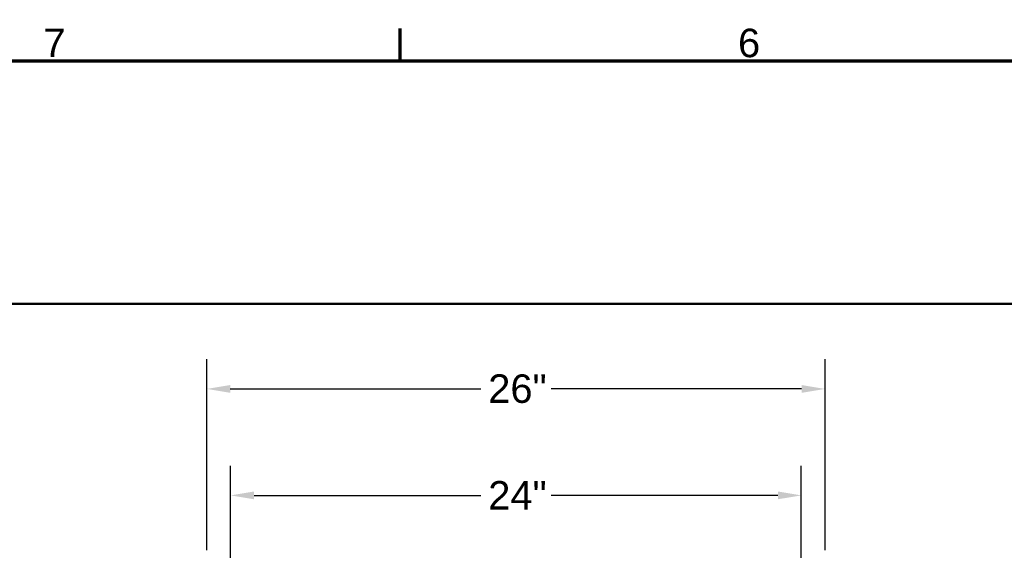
# Model space of a CAD drawing. Header units: inches. Extents: x 0 to 234, y 0 to 165.
# Tile 58 of 85: x 42 to 84, y 141 to 163. Entities that reach past the tile are written whole.
import ezdxf

# ---------------------------------------------------------------- set-up
doc = ezdxf.new("R2010")
doc.units = ezdxf.units.IN
doc.header["$LTSCALE"] = 10
doc.header["$MEASUREMENT"] = 0
for name, color, linetype, lineweight in [('Border (ANSI)', 7, 'Continuous', 70), ('Dimension (ANSI)', 7, 'Continuous', 25), ('Visible (ANSI)', 7, 'Continuous', 50)]:
    doc.layers.add(name, color=color, linetype=linetype, lineweight=lineweight)
doc.styles.add('Note Text (ANSI)', font='arial.ttf')
doc.dimstyles.new('Default (ANSI)', dxfattribs={"dimscale": 10, "dimtxt": 0.12, "dimasz": 0.098425, "dimexe": 0.125, "dimexo": 0.0625, "dimgap": 0.031496, "dimtad": 0, "dimtih": 1, "dimtoh": 1, "dimrnd": 1e-08, "dimzin": 4, "dimdsep": 46, "dimtxsty": 'Note Text (ANSI)', "dimcen": 0.09, "dimdle": 0.393701, "dimclrd": 256, "dimclre": 256, "dimclrt": 256, "dimadec": 0, "dimazin": 1, "dimtfac": 1, "dimtofl": 0, "dimtmove": 0, "dimatfit": 3, "dimfxl": 1, "dimtolj": 1, "dimtzin": 4, "dimlwd": -1, "dimlwe": -1, "dimarcsym": 0})

# ---------------------------------------------------------------- blocks, each defined once
blk = doc.blocks.new('Borders Default Border')
at = {"layer": 'Border (ANSI)'}
blk.add_line((5.8465, 16.1417), (5.8465, 16.2775), dxfattribs=at)
at = {"layer": 'Border (ANSI)', "flags": 128}
blk.add_lwpolyline([(0.3937, 0.3937), (0.3937, 16.1417), (22.9921, 16.1417), (22.9921, 0.3937), (0.3937, 0.3937)], dxfattribs=at)
at = {"layer": 'Border (ANSI)', "char_height": 0.12, "attachment_point": 7, "style": 'Note Text (ANSI)'}
for s, insert in [('7', (4.3466, 16.1575)), ('6', (7.2681, 16.1555))]:
    blk.add_mtext(s, dxfattribs=dict(at, insert=insert))
blk = doc.blocks.new('*D7')
at = {"layer": 'Defpoints', "color": 0, "transparency": 16777216}
for p in [(75.341, 143.134), (51.341, 139.197), (75.341, 139.197)]:
    blk.add_point(p, dxfattribs=at)
at = {"layer": 'Dimension (ANSI)', "transparency": 16777216}
for p, q in [((51.341, 139.822), (51.341, 144.384)), ((75.341, 139.822), (75.341, 144.384)), ((52.325, 143.134), (61.86, 143.134)), ((74.356, 143.134), (64.822, 143.134))]:
    blk.add_line(p, q, dxfattribs=at)
for points in [[(52.325, 143.298), (52.325, 142.97), (51.341, 143.134)], [(74.356, 143.298), (74.356, 142.97), (75.341, 143.134)]]:
    blk.add_solid(points, dxfattribs=at)
at = {"layer": 'Dimension (ANSI)', "transparency": 16777216, "insert": (62.175, 143.736), "char_height": 1.2, "attachment_point": 1, "style": 'Note Text (ANSI)'}
blk.add_mtext('\\A1;\\fArial|b0|i0;24"', dxfattribs=at)
blk = doc.blocks.new('*D8')
at = {"layer": 'Defpoints', "color": 0, "transparency": 16777216}
for p in [(76.341, 147.613), (50.341, 140.197), (76.341, 140.197)]:
    blk.add_point(p, dxfattribs=at)
at = {"layer": 'Dimension (ANSI)', "transparency": 16777216}
for p, q in [((50.341, 140.822), (50.341, 148.863)), ((76.341, 140.822), (76.341, 148.863)), ((51.325, 147.613), (61.86, 147.613)), ((75.356, 147.613), (64.822, 147.613))]:
    blk.add_line(p, q, dxfattribs=at)
for points in [[(51.325, 147.777), (51.325, 147.449), (50.341, 147.613)], [(75.356, 147.777), (75.356, 147.449), (76.341, 147.613)]]:
    blk.add_solid(points, dxfattribs=at)
at = {"layer": 'Dimension (ANSI)', "transparency": 16777216, "insert": (62.175, 148.226), "char_height": 1.2, "attachment_point": 1, "style": 'Note Text (ANSI)'}
blk.add_mtext('\\A1;\\fArial|b0|i0;26"', dxfattribs=at)

msp = doc.modelspace()

# ---------------------------------------------------------------- linework, layer by layer
at = {"layer": 'Visible (ANSI)'}
msp.add_line((105.648, 151.197), (21.034, 151.197), dxfattribs=at)

# ---------------------------------------------------------------- block references
at = {"xscale": 10, "yscale": 10, "zscale": 10}
msp.add_blockref('Borders Default Border', (0, 0), dxfattribs=at)

# ---------------------------------------------------------------- dimensions: what is measured, and where the dimension line sits
at = {"layer": 'Dimension (ANSI)'}
dim = msp.add_linear_dim(base=(76.341, 147.613), p1=(50.341, 140.197), p2=(76.341, 140.197), text='\\fArial|b0|i0;<>"', dimstyle='Default (ANSI)', override={"dimgap": 0.031496, "dimtih": 0, "dimtoh": 0, "dimdec": 0, "dimtol": 0, "dimlim": 0, "dimtp": 0, "dimtm": 0, "dimtdec": 2, "dimatfit": 1}, dxfattribs=at)
dim.commit()
dim.dimension.update_dxf_attribs({"geometry": '*D8', "text_midpoint": (63.341, 147.613), "dimtype": 160})
dim = msp.add_linear_dim(base=(75.341, 143.134), p1=(51.341, 139.197), p2=(75.341, 139.197), angle=180, text='\\fArial|b0|i0;<>"', dimstyle='Default (ANSI)', override={"dimgap": 0.031496, "dimtih": 0, "dimtoh": 0, "dimdec": 0, "dimtol": 0, "dimlim": 0, "dimtp": 0, "dimtm": 0, "dimtdec": 2, "dimatfit": 1}, dxfattribs=at)
dim.commit()
dim.dimension.update_dxf_attribs({"geometry": '*D7', "text_midpoint": (63.341, 143.134), "dimtype": 160})

doc.saveas('drawing.dxf')
